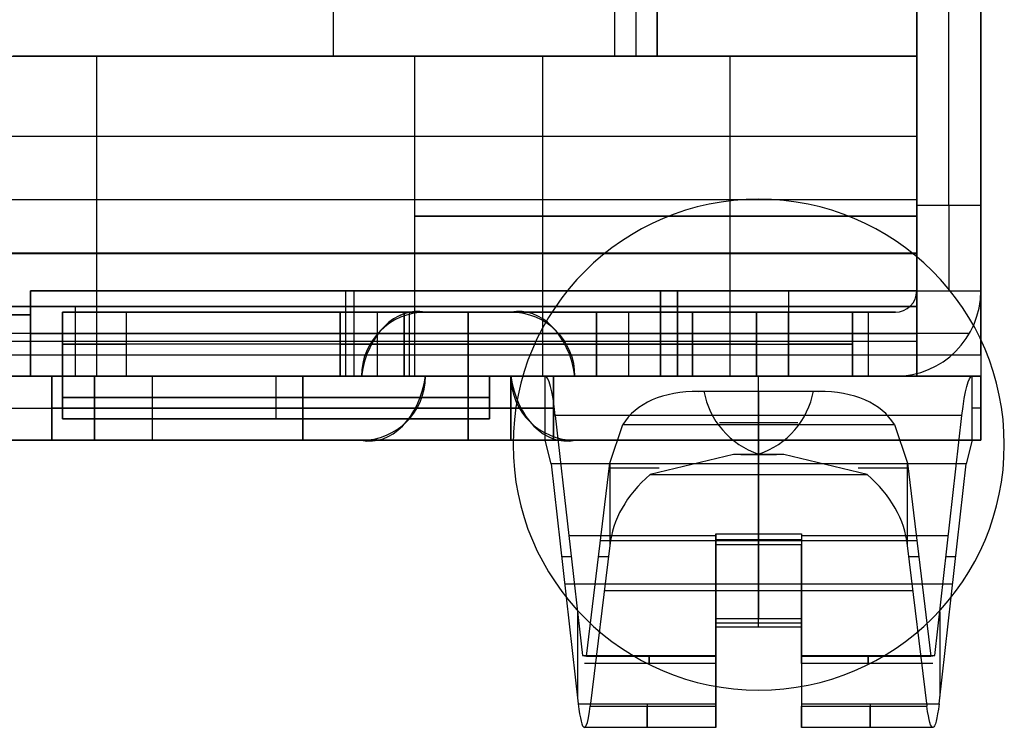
# Model space of a CAD drawing. Extents: x -64 to 57, y 4 to 161.
# Tile 43 of 256: x -50.68 to -46.07, y 48.02 to 51.38. Entities that reach past the tile are written whole.
import ezdxf

# ---------------------------------------------------------------- set-up
doc = ezdxf.new("R2010")
doc.units = 0
doc.layers.add('DEFAULT', color=7, linetype='CONTINUOUS')

msp = doc.modelspace()

# ---------------------------------------------------------------- linework, layer by layer
at = {"layer": 'DEFAULT'}
for p, q in [((-46.1771, 49.8065, 52.7366), (-46.1771, 62.1065, 52.7366)), ((-46.1771, 62.1065, 53.0366), (-46.1771, 49.8065, 53.0366)), ((-48.7771, 50.0065, 46.1166), (-48.7771, 50.0065, 45.7166)), ((-48.7771, 50.0065, 45.7166), (-48.3771, 50.0065, 45.7166)), ((-48.7771, 50.0065, 46.1166), (-48.3771, 50.0065, 46.1166)), ((-48.7771, 50.0065, 45.9166), (-48.3771, 50.0065, 45.9166)), ((-48.5771, 50.0065, 45.7166), (-48.5771, 50.0065, 46.1166)), ((-48.3771, 50.0065, 45.7166), (-48.3771, 50.0065, 46.1166)), ((-62.8671, 49.8065, 53.0366), (-46.1771, 49.8065, 53.0366)), ((-62.8671, 49.8065, 52.7366), (-46.1771, 49.8065, 52.7366)), ((-46.1771, 49.7065, 52.6366), (-62.8671, 49.7065, 52.6366)), ((-62.8671, 49.7065, 45.0666), (-46.1771, 49.7065, 45.0666)), ((-51.8971, 49.7065, 37.4966), (-48.2171, 49.7065, 37.4966)), ((-50.5271, 49.7065, 40.7866), (-50.5271, 49.7065, 41.8366)), ((-50.5271, 49.7065, 49.0366), (-50.5271, 49.7065, 50.0866)), ((-50.5271, 49.7065, 40.7866), (-50.5271, 49.4065, 40.7866)), ((-50.5271, 49.4065, 41.8366), (-50.5271, 49.7065, 41.8366)), ((-50.5271, 49.7065, 49.0366), (-50.5271, 49.4065, 49.0366)), ((-50.5271, 49.4065, 50.0866), (-50.5271, 49.7065, 50.0866)), ((-50.5271, 49.7065, 41.3116), (-50.5271, 49.4065, 41.3116)), ((-50.5271, 49.7065, 49.5616), (-50.5271, 49.4065, 49.5616)), ((-48.3771, 49.7065, 40.5866), (-50.3271, 49.7065, 40.5866)), ((-50.3271, 49.7065, 42.0366), (-48.3771, 49.7065, 42.0366)), ((-48.3771, 49.7065, 48.8366), (-50.3271, 49.7065, 48.8366)), ((-50.3271, 49.7065, 50.2866), (-48.3771, 49.7065, 50.2866)), ((-50.3271, 49.4065, 42.0366), (-50.3271, 49.7065, 42.0366)), ((-50.3271, 49.7065, 40.5866), (-50.3271, 49.4065, 40.5866)), ((-50.3271, 49.4065, 50.2866), (-50.3271, 49.7065, 50.2866)), ((-50.3271, 49.4065, 48.8366), (-50.3271, 49.7065, 48.8366)), ((-50.0571, 49.7065, 37.4966), (-50.0571, 49.4065, 37.4966)), ((-49.3521, 49.7065, 42.0366), (-49.3521, 49.4065, 42.0366)), ((-49.3521, 49.4065, 40.5866), (-49.3521, 49.7065, 40.5866)), ((-49.3521, 49.7065, 50.2866), (-49.3521, 49.4065, 50.2866)), ((-49.3521, 49.7065, 48.8366), (-49.3521, 49.4065, 48.8366)), ((-48.0771, 49.7065, 45.4166), (-49.0771, 49.7065, 45.4166)), ((-49.0771, 49.7065, 46.4166), (-48.0771, 49.7065, 46.4166)), ((-49.0771, 49.7065, 45.4166), (-49.0771, 49.7065, 46.4166)), ((-48.7771, 49.7065, 46.1166), (-48.3771, 49.7065, 46.1166)), ((-48.7771, 49.7065, 45.7166), (-48.7771, 49.7065, 46.1166)), ((-48.3771, 49.7065, 45.7166), (-48.7771, 49.7065, 45.7166)), ((-48.7771, 49.7065, 45.9166), (-48.3771, 49.7065, 45.9166)), ((-48.5771, 49.7065, 45.7166), (-48.5771, 49.7065, 46.1166)), ((-48.3771, 49.4065, 40.5866), (-48.3771, 49.7065, 40.5866)), ((-48.3771, 49.7065, 42.0366), (-48.3771, 49.4065, 42.0366)), ((-48.3771, 49.7065, 48.8366), (-48.3771, 49.4065, 48.8366)), ((-48.3771, 49.7065, 50.2866), (-48.3771, 49.4065, 50.2866)), ((-48.3771, 49.7065, 46.1166), (-48.3771, 49.7065, 45.7166)), ((-48.2171, 49.7065, 37.4966), (-46.2171, 49.7065, 37.4966)), ((-48.2171, 49.4065, 37.4966), (-48.2171, 49.7065, 37.4966)), ((-48.1771, 49.7065, 41.8366), (-48.1771, 49.7065, 40.7866)), ((-48.1771, 49.7065, 50.0866), (-48.1771, 49.7065, 49.0366)), ((-48.1771, 49.7065, 41.8366), (-48.1771, 49.4065, 41.8366)), ((-48.1771, 49.4065, 40.7866), (-48.1771, 49.7065, 40.7866)), ((-48.1771, 49.7065, 50.0866), (-48.1771, 49.4065, 50.0866)), ((-48.1771, 49.4065, 49.0366), (-48.1771, 49.7065, 49.0366)), ((-48.1771, 49.7065, 41.3116), (-48.1771, 49.4065, 41.3116)), ((-48.1771, 49.7065, 49.5616), (-48.1771, 49.4065, 49.5616)), ((-48.0771, 49.7065, 46.4166), (-48.0771, 49.7065, 45.4166)), ((-46.2171, 49.4065, 37.4966), (-46.2171, 49.7065, 37.4966)), ((-46.1771, 49.4065, 37.5766), (-46.1771, 49.7065, 37.5766)), ((-46.1771, 49.7065, 37.5766), (-46.1771, 49.7065, 52.6366)), ((-46.1771, 49.7065, 45.3066), (-46.1771, 49.4065, 45.3066)), ((-47.4973, 49.6359, 33.8152), (-47.4735, 49.6375, 33.8053)), ((-46.937, 49.6359, 33.8152), (-47.4973, 49.6359, 33.8152)), ((-47.4857, 49.6367, 33.8103), (-46.9486, 49.6367, 33.8103)), ((-47.4735, 49.6375, 33.8053), (-46.9608, 49.6375, 33.8053)), ((-47.2171, 49.6359, 33.8152), (-47.2171, 49.6375, 33.8053)), ((-47.2171, 49.3415, 33.7567), (-47.2171, 49.6375, 33.8053)), ((-46.9608, 49.6375, 33.8053), (-46.937, 49.6359, 33.8152)), ((-51.8971, 49.5565, 37.4966), (-48.2171, 49.5565, 37.4966)), ((-50.5271, 49.5565, 41.8366), (-50.5271, 49.5565, 40.7866)), ((-50.5271, 49.5565, 50.0866), (-50.5271, 49.5565, 49.0366)), ((-48.3771, 49.5565, 42.0366), (-50.3271, 49.5565, 42.0366)), ((-50.3271, 49.5565, 40.5866), (-48.3771, 49.5565, 40.5866)), ((-50.3271, 49.5565, 50.2866), (-48.3771, 49.5565, 50.2866)), ((-50.3271, 49.5565, 48.8366), (-48.3771, 49.5565, 48.8366)), ((-48.1771, 49.5565, 40.7866), (-48.1771, 49.5565, 41.8366)), ((-48.1771, 49.5565, 49.0366), (-48.1771, 49.5565, 50.0866)), ((-46.2651, 49.5233, 37.0055), (-48.1692, 49.5233, 37.0055)), ((-48.1692, 49.5233, 37.0055), (-48.0424, 48.398, 35.7065)), ((-47.2171, 49.5233, 37.0055), (-47.2171, 48.9682, 36.3646)), ((-46.3918, 48.398, 35.7065), (-46.2651, 49.5233, 37.0055)), ((-47.9138, 49.2993, 34.3887), (-47.8528, 49.4804, 34.1635)), ((-47.8528, 49.4804, 34.1635), (-46.5815, 49.4804, 34.1635)), ((-47.4001, 49.4895, 33.781), (-47.0342, 49.4895, 33.781)), ((-47.2171, 48.9167, 34.8646), (-47.2171, 49.4804, 34.1635)), ((-46.5815, 49.4804, 34.1635), (-46.5205, 49.2993, 34.3887)), ((-46.1771, 49.4065, 52.6366), (-62.8671, 49.4065, 52.6366)), ((-62.8671, 49.4065, 45.0666), (-46.1771, 49.4065, 45.0666)), ((-51.8971, 49.4065, 37.4966), (-48.2171, 49.4065, 37.4966)), ((-50.5271, 49.4065, 49.0366), (-50.5271, 49.4065, 50.0866)), ((-50.5271, 49.4065, 40.7866), (-50.5271, 49.4065, 41.8366)), ((-50.3271, 49.4065, 50.2866), (-48.3771, 49.4065, 50.2866)), ((-48.3771, 49.4065, 48.8366), (-50.3271, 49.4065, 48.8366)), ((-50.3271, 49.4065, 42.0366), (-48.3771, 49.4065, 42.0366)), ((-48.3771, 49.4065, 40.5866), (-50.3271, 49.4065, 40.5866)), ((-49.0771, 49.4065, 45.4166), (-49.0771, 49.4065, 46.4166)), ((-49.0771, 49.4065, 46.4166), (-48.0771, 49.4065, 46.4166)), ((-48.0771, 49.4065, 45.4166), (-49.0771, 49.4065, 45.4166)), ((-48.2171, 49.4065, 37.4966), (-46.2171, 49.4065, 37.4966)), ((-48.1884, 49.2966, 37.2019), (-48.2171, 49.4065, 37.4966)), ((-48.1771, 49.4065, 50.0866), (-48.1771, 49.4065, 49.0366)), ((-48.1771, 49.4065, 41.8366), (-48.1771, 49.4065, 40.7866)), ((-48.0771, 49.4065, 46.4166), (-48.0771, 49.4065, 45.4166)), ((-46.2171, 49.4065, 37.4966), (-46.2459, 49.2966, 37.2019)), ((-46.1771, 49.4065, 52.6366), (-46.1771, 49.4065, 37.5766)), ((-47.3343, 49.3399, 33.7666), (-47.7256, 49.2465, 33.9755)), ((-47.2171, 49.3415, 33.7567), (-47.3343, 49.3399, 33.7666)), ((-47.1, 49.3399, 33.7666), (-47.3343, 49.3399, 33.7666)), ((-47.3001, 49.3407, 33.7616), (-47.1342, 49.3407, 33.7616)), ((-47.1, 49.3399, 33.7666), (-47.2171, 49.3415, 33.7567)), ((-47.2171, 49.3399, 33.7666), (-47.2171, 49.3415, 33.7567)), ((-46.7087, 49.2465, 33.9755), (-47.1, 49.3399, 33.7666)), ((-46.2459, 49.2966, 37.2019), (-48.1884, 49.2966, 37.2019)), ((-48.1884, 49.2966, 37.2019), (-48.0616, 48.1713, 35.9029)), ((-48.0237, 48.3945, 35.5143), (-47.9138, 49.2993, 34.3887)), ((-47.9138, 49.2993, 34.3887), (-47.9138, 48.9144, 34.3887)), ((-47.2171, 49.2966, 37.2019), (-47.2171, 48.5713, 36.3646)), ((-46.5205, 48.9144, 34.3887), (-46.5205, 49.2993, 34.3887)), ((-46.5205, 49.2993, 34.3887), (-46.4106, 48.3945, 35.5143)), ((-46.3727, 48.1713, 35.9029), (-46.2459, 49.2966, 37.2019)), ((-47.7256, 49.2465, 33.9755), (-46.7087, 49.2465, 33.9755)), ((-47.2171, 48.5318, 34.8646), (-47.2171, 49.2465, 33.9755)), ((-48.1058, 48.9607, 36.356), (-47.4171, 48.9607, 36.356)), ((-47.4171, 48.9682, 36.3646), (-47.0171, 48.9682, 36.3646)), ((-47.4171, 48.5588, 35.8921), (-47.4171, 48.9682, 36.3646)), ((-47.4171, 48.9682, 36.3646), (-47.4171, 48.9167, 34.8646)), ((-47.2171, 48.9167, 34.8646), (-47.2171, 48.9682, 36.3646)), ((-47.0171, 48.9682, 36.3646), (-47.0171, 48.5588, 35.8921)), ((-47.0171, 48.9682, 36.3646), (-47.0171, 48.9167, 34.8646)), ((-47.0171, 48.9607, 36.356), (-46.3285, 48.9607, 36.356)), ((-47.9138, 48.9144, 34.3887), (-48.0053, 48.1607, 35.3263)), ((-47.9578, 48.9374, 34.8389), (-46.4765, 48.9374, 34.8389)), ((-47.4171, 48.9425, 35.6146), (-47.4171, 48.5515, 35.6146)), ((-47.4171, 48.9425, 35.6146), (-47.0171, 48.9425, 35.6146)), ((-47.4171, 48.9167, 34.8646), (-47.4171, 48.544, 35.3283)), ((-47.0171, 48.9167, 34.8646), (-47.4171, 48.9167, 34.8646)), ((-47.0171, 48.9425, 35.6146), (-47.0171, 48.5515, 35.6146)), ((-47.0171, 48.544, 35.3283), (-47.0171, 48.9167, 34.8646)), ((-46.4289, 48.1607, 35.3263), (-46.5205, 48.9144, 34.3887)), ((-48.1395, 48.8623, 36.7006), (-48.0948, 48.8623, 36.2424)), ((-47.9669, 48.8623, 34.9323), (-47.9202, 48.8623, 34.4535)), ((-46.5141, 48.8623, 34.4535), (-46.4674, 48.8623, 34.9323)), ((-46.3395, 48.8623, 36.2424), (-46.2948, 48.8623, 36.7006)), ((-48.125, 48.7339, 36.5524), (-46.3093, 48.7339, 36.5524)), ((-47.4171, 48.7561, 36.1198), (-47.4171, 48.7561, 35.0645)), ((-47.0171, 48.7561, 36.1198), (-47.0171, 48.7561, 35.0645)), ((-47.9394, 48.7036, 34.6509), (-46.4949, 48.7036, 34.6509)), ((-48.0655, 48.6026, 35.9426), (-48.0655, 48.2057, 35.9426)), ((-46.3688, 48.6026, 35.9426), (-46.3688, 48.2057, 35.9426)), ((-47.4171, 48.1713, 35.9029), (-47.4171, 48.5713, 36.3646)), ((-47.4171, 48.5713, 36.3646), (-47.0171, 48.5713, 36.3646)), ((-47.4171, 48.5588, 35.8921), (-47.4171, 48.5713, 36.3646)), ((-47.4171, 48.398, 35.7065), (-47.4171, 48.5588, 35.8921)), ((-47.4171, 48.544, 35.3283), (-47.4171, 48.5588, 35.8921)), ((-47.4171, 48.5515, 35.6146), (-47.0171, 48.5515, 35.6146)), ((-47.2171, 48.5318, 34.8646), (-47.2171, 48.5713, 36.3646)), ((-47.0171, 48.5713, 36.3646), (-47.0171, 48.1713, 35.9029)), ((-47.0171, 48.5713, 36.3646), (-47.0171, 48.5588, 35.8921)), ((-47.0171, 48.5588, 35.8921), (-47.0171, 48.398, 35.7065)), ((-47.0171, 48.544, 35.3283), (-47.0171, 48.5588, 35.8921)), ((-47.4171, 48.5318, 34.8646), (-47.4171, 48.544, 35.3283)), ((-47.4171, 48.544, 35.3283), (-47.4171, 48.3945, 35.5143)), ((-47.0171, 48.5318, 34.8646), (-47.4171, 48.5318, 34.8646)), ((-47.4171, 48.1607, 35.3263), (-47.4171, 48.5318, 34.8646)), ((-47.0171, 48.544, 35.3283), (-47.0171, 48.5318, 34.8646)), ((-47.0171, 48.3945, 35.5143), (-47.0171, 48.544, 35.3283)), ((-47.0171, 48.5318, 34.8646), (-47.0171, 48.1607, 35.3263)), ((-48.0424, 48.398, 35.7065), (-47.4171, 48.398, 35.7065)), ((-48.0424, 48.398, 35.7065), (-48.0237, 48.3945, 35.5143)), ((-47.4171, 48.3614, 35.6083), (-48.0329, 48.3614, 35.6083)), ((-48.0237, 48.3945, 35.5143), (-47.4171, 48.3945, 35.5143)), ((-47.4171, 48.3615, 35.6146), (-47.4171, 48.0615, 35.6146)), ((-47.0171, 48.398, 35.7065), (-46.3918, 48.398, 35.7065)), ((-47.0171, 48.3945, 35.5143), (-46.4106, 48.3945, 35.5143)), ((-47.0171, 48.3615, 35.6146), (-47.0171, 48.0615, 35.6146)), ((-46.4014, 48.3614, 35.6083), (-47.0171, 48.3614, 35.6083)), ((-46.4106, 48.3945, 35.5143), (-46.3918, 48.398, 35.7065)), ((-47.4171, 48.2483, 35.2173), (-47.4171, 48.2483, 35.9919)), ((-47.0171, 48.2483, 35.9919), (-47.0171, 48.2483, 35.2173)), ((-48.0616, 48.1713, 35.9029), (-47.4171, 48.1713, 35.9029)), ((-48.0053, 48.1607, 35.3263), (-47.4171, 48.1607, 35.3263)), ((-47.0171, 48.1713, 35.9029), (-46.3727, 48.1713, 35.9029)), ((-47.0171, 48.1607, 35.3263), (-46.4289, 48.1607, 35.3263)), ((-47.4171, 48.0614, 35.6083), (-48.0329, 48.0614, 35.6083)), ((-46.4014, 48.0614, 35.6083), (-47.0171, 48.0614, 35.6083))]:
    msp.add_line(p, q, dxfattribs=at)
at = {"layer": 'DEFAULT', "color": 254}
for p, q in [((-46.4771, 61.8065, 39.2316), (-46.4771, 50.1065, 39.2316)), ((-46.4771, 50.1065, 45.7841), (-46.4771, 61.8065, 45.7841)), ((-46.1771, 50.1065, 39.2316), (-46.1771, 61.8065, 39.2316)), ((-46.1771, 50.1065, 45.7841), (-46.1771, 61.8065, 45.7841)), ((-47.8921, 60.7065, 52.3366), (-47.8921, 51.2065, 52.3366)), ((-47.7921, 60.7065, 52.2366), (-47.7921, 51.2065, 52.2366)), ((-47.6921, 51.2065, 51.4966), (-47.6921, 60.7065, 51.4966)), ((-47.6921, 51.2065, 52.1366), (-47.6921, 60.7065, 52.1366)), ((-47.6921, 60.7065, 51.8166), (-47.6921, 51.2065, 51.8166)), ((-46.4771, 50.5065, 52.3366), (-46.4771, 52.4565, 52.3366)), ((-46.3271, 50.5065, 52.3366), (-46.3271, 52.4565, 52.3366)), ((-46.1771, 52.4565, 52.3366), (-46.1771, 50.5065, 52.3366)), ((-49.2096, 52.1154, 40.0966), (-49.2096, 51.2065, 40.0966)), ((-46.4771, 51.2065, 40.0966), (-46.4771, 51.9315, 40.0966)), ((-46.4771, 51.9315, 38.0966), (-46.4771, 50.5337, 38.0966)), ((-51.9421, 51.2065, 51.4966), (-48.7679, 51.2065, 51.4966)), ((-51.9421, 51.2065, 40.0966), (-46.4771, 51.2065, 40.0966)), ((-51.9421, 51.2065, 45.7966), (-46.4771, 51.2065, 45.7966)), ((-50.7071, 51.2065, 52.3366), (-47.8921, 51.2065, 52.3366)), ((-46.4771, 51.2065, 52.7366), (-50.7071, 51.2065, 52.7366)), ((-50.3171, 51.2065, 52.7366), (-50.3171, 49.9065, 52.7366)), ((-49.2096, 51.2065, 40.0966), (-49.2096, 51.2065, 51.4966)), ((-48.8271, 49.7065, 51.2366), (-48.8271, 51.2065, 51.2366)), ((-48.7679, 51.2065, 51.4966), (-47.6921, 51.2065, 51.4966)), ((-47.6921, 51.2065, 51.6666), (-48.6456, 51.2065, 51.6666)), ((-48.5921, 51.2065, 52.3366), (-48.5921, 51.2065, 52.7366)), ((-48.23, 51.2065, 51.4966), (-48.23, 51.2065, 51.8366)), ((-47.6921, 51.2065, 51.8366), (-48.2271, 51.2065, 51.8366)), ((-46.4771, 51.2065, 50.6366), (-48.2271, 51.2065, 50.6366)), ((-48.2271, 49.7065, 50.6366), (-48.2271, 51.2065, 50.6366)), ((-48.2271, 49.7065, 51.8366), (-48.2271, 51.2065, 51.8366)), ((-47.8921, 51.2065, 52.3366), (-47.6921, 51.2065, 52.1366)), ((-47.8421, 51.2065, 52.2866), (-46.4771, 51.2065, 52.2866)), ((-47.6921, 51.2065, 51.8366), (-47.6921, 51.2065, 52.1366)), ((-47.6921, 51.2065, 51.4966), (-47.6921, 51.2065, 51.8366)), ((-47.6921, 51.2065, 51.8366), (-46.4771, 51.2065, 51.8366)), ((-47.3521, 51.2065, 50.6366), (-47.3521, 50.1065, 50.6366)), ((-47.3521, 51.2065, 51.8366), (-47.3521, 49.7065, 51.8366)), ((-46.4771, 51.2065, 40.0966), (-46.4771, 51.2065, 50.6366)), ((-46.4771, 51.2065, 50.6366), (-46.4771, 50.1065, 50.6366)), ((-46.4771, 51.2065, 51.8366), (-46.4771, 51.2065, 52.7366)), ((-46.4771, 51.2065, 52.7366), (-46.4771, 49.9065, 52.7366)), ((-46.4771, 51.2065, 51.8366), (-46.4771, 49.7065, 51.8366)), ((-46.4771, 51.2065, 44.1666), (-46.4771, 50.1065, 44.1666)), ((-46.4771, 51.2065, 52.2866), (-46.4771, 49.7065, 52.2866)), ((-54.1571, 50.8315, 52.7366), (-46.4771, 50.8315, 52.7366)), ((-46.4771, 50.819, 50.6366), (-46.4771, 50.819, 38.0966)), ((-46.4771, 50.5337, 38.0966), (-59.2471, 50.5337, 38.0966)), ((-46.4771, 50.5337, 37.6966), (-59.2471, 50.5337, 37.6966)), ((-46.4771, 50.5337, 37.8966), (-59.2471, 50.5337, 37.8966)), ((-46.4771, 50.5337, 37.6966), (-46.4771, 50.0337, 37.6966)), ((-46.4771, 50.5337, 38.0966), (-46.4771, 50.5337, 37.6966)), ((-46.1771, 50.5065, 52.3366), (-46.4771, 50.5065, 52.3366)), ((-48.2271, 50.4565, 50.6366), (-46.4771, 50.4565, 50.6366)), ((-46.4771, 50.4565, 51.8366), (-48.2271, 50.4565, 51.8366)), ((-46.4771, 50.4565, 52.7366), (-46.4771, 50.4565, 51.8366)), ((-46.4771, 50.2815, 46.6666), (-62.6771, 50.2815, 46.6666)), ((-62.6771, 50.2815, 45.1666), (-46.4771, 50.2815, 45.1666)), ((-46.4771, 50.2815, 45.9166), (-62.6771, 50.2815, 45.9166)), ((-46.4771, 50.2837, 37.6966), (-54.3571, 50.2837, 37.6966)), ((-46.4771, 50.2815, 46.6666), (-46.4771, 50.1065, 46.6666)), ((-46.4771, 50.2815, 45.1666), (-46.4771, 50.2815, 46.6666)), ((-46.4771, 50.1065, 45.1666), (-46.4771, 50.2815, 45.1666)), ((-47.5971, 50.1065, 48.3366), (-50.6271, 50.1065, 48.3366)), ((-50.6271, 50.1065, 48.3366), (-50.6271, 50.1065, 46.6666)), ((-50.6271, 50.1065, 46.6666), (-46.4771, 50.1065, 46.6666)), ((-46.4771, 50.1065, 45.1666), (-50.6271, 50.1065, 45.1666)), ((-50.6271, 50.1065, 45.1666), (-50.6271, 50.1065, 43.5166)), ((-50.6271, 50.1065, 43.5166), (-47.6771, 50.1065, 43.5166)), ((-50.6271, 49.7065, 48.3366), (-50.6271, 50.1065, 48.3366)), ((-50.6271, 50.1065, 46.6666), (-50.6271, 49.7065, 46.6666)), ((-50.6271, 49.7065, 43.5166), (-50.6271, 50.1065, 43.5166)), ((-50.6271, 49.7065, 45.1666), (-50.6271, 50.1065, 45.1666)), ((-50.6271, 50.1065, 47.5016), (-50.6271, 49.7065, 47.5016)), ((-50.6271, 50.1065, 44.3416), (-50.6271, 49.7065, 44.3416)), ((-49.1521, 50.1065, 43.5166), (-49.1521, 49.7065, 43.5166)), ((-49.1121, 50.1065, 48.3366), (-49.1121, 49.7065, 48.3366)), ((-48.5521, 50.1065, 46.6666), (-48.5521, 50.1065, 48.3366)), ((-48.5521, 50.1065, 43.5166), (-48.5521, 50.1065, 45.1666)), ((-47.6771, 50.1065, 39.0166), (-46.4771, 50.1065, 39.0166)), ((-47.6771, 50.1065, 43.5166), (-47.6771, 50.1065, 39.0166)), ((-47.6771, 49.7065, 39.0166), (-47.6771, 50.1065, 39.0166)), ((-47.6771, 49.7065, 43.5166), (-47.6771, 50.1065, 43.5166)), ((-46.4771, 50.1065, 42.0916), (-47.6771, 50.1065, 42.0916)), ((-47.6771, 50.1065, 41.2666), (-47.6771, 49.7065, 41.2666)), ((-47.5971, 50.1065, 50.6366), (-47.5971, 49.7065, 50.6366)), ((-46.4771, 50.1065, 50.6366), (-47.5971, 50.1065, 50.6366)), ((-47.5971, 50.1065, 50.6366), (-47.5971, 50.1065, 48.3366)), ((-47.5971, 49.7065, 48.3366), (-47.5971, 50.1065, 48.3366)), ((-46.4771, 50.1065, 48.6516), (-47.5971, 50.1065, 48.6516)), ((-47.5971, 50.1065, 49.4866), (-47.5971, 49.7065, 49.4866)), ((-47.0771, 50.1065, 39.0166), (-47.0771, 49.7065, 39.0166)), ((-46.4771, 50.1065, 39.2316), (-46.4771, 50.1065, 51.9366)), ((-46.4771, 50.1065, 51.9366), (-46.1771, 50.1065, 51.9366)), ((-46.4771, 50.1065, 46.6666), (-46.4771, 50.1065, 50.6366)), ((-46.4771, 50.1065, 39.0166), (-46.4771, 50.1065, 45.1666)), ((-46.4771, 49.7065, 39.0166), (-46.4771, 50.1065, 39.0166)), ((-46.1771, 50.1065, 39.2316), (-46.1771, 50.1065, 51.9366)), ((-54.3571, 50.0337, 38.0966), (-46.4771, 50.0337, 38.0966)), ((-54.3571, 50.0337, 37.6966), (-46.4771, 50.0337, 37.6966)), ((-46.4771, 50.0337, 37.8966), (-54.3571, 50.0337, 37.8966)), ((-50.4171, 50.0337, 38.0966), (-50.4171, 49.7065, 38.0966)), ((-50.4171, 50.0337, 37.6966), (-50.4171, 50.0337, 38.0966)), ((-46.4771, 50.0337, 38.0966), (-46.4771, 49.7065, 38.0966)), ((-46.4771, 50.0337, 37.6966), (-46.4771, 50.0337, 38.0966)), ((-50.6271, 49.994, 46.6666), (-62.6771, 49.994, 46.6666)), ((-62.6771, 49.994, 45.1666), (-50.6271, 49.994, 45.1666)), ((-50.4771, 50.0065, 48.6366), (-50.4771, 50.0065, 43.3316)), ((-50.4771, 49.7065, 43.3316), (-50.4771, 50.0065, 43.3316)), ((-50.4771, 50.0065, 48.6366), (-50.4771, 49.7065, 48.6366)), ((-49.1771, 50.0065, 45.5841), (-50.4771, 50.0065, 45.5841)), ((-50.4771, 49.7065, 45.9841), (-50.4771, 50.0065, 45.9841)), ((-50.1771, 50.0065, 43.0316), (-47.5271, 50.0065, 43.0316)), ((-47.8271, 50.0065, 48.9366), (-50.1771, 50.0065, 48.9366)), ((-50.1771, 49.7065, 43.0316), (-50.1771, 50.0065, 43.0316)), ((-50.1771, 49.7065, 48.9366), (-50.1771, 50.0065, 48.9366)), ((-49.1771, 50.0065, 44.4816), (-49.1771, 50.0065, 47.1366)), ((-49.1771, 50.0065, 47.1366), (-49.1771, 49.7065, 47.1366)), ((-49.1771, 49.7065, 44.4816), (-49.1771, 50.0065, 44.4816)), ((-49.1771, 49.7065, 45.8091), (-49.1771, 50.0065, 45.8091)), ((-49.0021, 49.7065, 48.9366), (-49.0021, 50.0065, 48.9366)), ((-47.0771, 50.0065, 44.1816), (-48.8771, 50.0065, 44.1816)), ((-48.8771, 50.0065, 47.4366), (-47.0771, 50.0065, 47.4366)), ((-48.8771, 49.7065, 47.4366), (-48.8771, 50.0065, 47.4366)), ((-48.8771, 50.0065, 44.1816), (-48.8771, 49.7065, 44.1816)), ((-48.8521, 49.7065, 43.0316), (-48.8521, 50.0065, 43.0316)), ((-48.5271, 50.0065, 48.9366), (-48.5271, 50.0065, 47.4366)), ((-48.5271, 50.0065, 44.1816), (-48.5271, 50.0065, 43.0316)), ((-47.9771, 49.7065, 47.4366), (-47.9771, 50.0065, 47.4366)), ((-47.9771, 50.0065, 44.1816), (-47.9771, 49.7065, 44.1816)), ((-47.8271, 50.0065, 48.9366), (-47.8271, 49.7065, 48.9366)), ((-47.5271, 49.7065, 39.5316), (-47.5271, 50.0065, 39.5316)), ((-47.5271, 50.0065, 43.0316), (-47.5271, 50.0065, 39.5316)), ((-47.5271, 50.0065, 51.6366), (-47.5271, 50.0065, 49.2366)), ((-47.5271, 50.0065, 51.6366), (-47.5271, 49.7065, 51.6366)), ((-47.5271, 49.7065, 49.2366), (-47.5271, 50.0065, 49.2366)), ((-47.5271, 49.7065, 43.0316), (-47.5271, 50.0065, 43.0316)), ((-47.5271, 49.7065, 50.4366), (-47.5271, 50.0065, 50.4366)), ((-47.5271, 49.7065, 41.2816), (-47.5271, 50.0065, 41.2816)), ((-47.2271, 50.0065, 39.2316), (-47.2271, 49.7065, 39.2316)), ((-46.5771, 50.0065, 39.2316), (-47.2271, 50.0065, 39.2316)), ((-47.2271, 49.7065, 51.9366), (-47.2271, 50.0065, 51.9366)), ((-47.2271, 50.0065, 51.9366), (-46.5771, 50.0065, 51.9366)), ((-47.0771, 50.0065, 47.4366), (-47.0771, 49.7065, 47.4366)), ((-47.0771, 49.7065, 44.1816), (-47.0771, 50.0065, 44.1816)), ((-46.7771, 50.0065, 47.1366), (-46.7771, 50.0065, 44.4816)), ((-46.7771, 50.0065, 44.4816), (-46.7771, 49.7065, 44.4816)), ((-46.7771, 49.7065, 47.1366), (-46.7771, 50.0065, 47.1366)), ((-46.5771, 50.0065, 45.5841), (-46.7771, 50.0065, 45.5841)), ((-46.7771, 49.7065, 45.8091), (-46.7771, 50.0065, 45.8091)), ((-46.7021, 49.7065, 39.2316), (-46.7021, 50.0065, 39.2316)), ((-46.7021, 49.7065, 51.9366), (-46.7021, 50.0065, 51.9366)), ((-46.5771, 50.0065, 51.9366), (-46.5771, 50.0065, 39.2316)), ((-46.4771, 49.9065, 52.7366), (-54.1571, 49.9065, 52.7366)), ((-50.6271, 49.9065, 48.3366), (-50.6271, 49.9065, 46.6666)), ((-47.5971, 49.9065, 48.3366), (-50.6271, 49.9065, 48.3366)), ((-50.6271, 49.9065, 43.5166), (-47.6771, 49.9065, 43.5166)), ((-50.6271, 49.9065, 45.1666), (-50.6271, 49.9065, 43.5166)), ((-47.6771, 49.9065, 39.0166), (-46.4771, 49.9065, 39.0166)), ((-47.6771, 49.9065, 43.5166), (-47.6771, 49.9065, 39.0166)), ((-47.5971, 49.9065, 50.6366), (-47.5971, 49.9065, 48.3366)), ((-46.2307, 49.9065, 51.9366), (-47.2271, 49.9065, 51.9366)), ((-46.4771, 49.8701, 38.0966), (-54.3538, 49.8701, 38.0966)), ((-50.4771, 49.8565, 48.6366), (-50.4771, 49.8565, 43.3316)), ((-47.5271, 49.8565, 43.0316), (-50.1771, 49.8565, 43.0316)), ((-47.8271, 49.8565, 48.9366), (-50.1771, 49.8565, 48.9366)), ((-49.1771, 49.8565, 47.1366), (-49.1771, 49.8565, 44.4816)), ((-48.8771, 49.8565, 47.4366), (-47.0771, 49.8565, 47.4366)), ((-48.8771, 49.8565, 44.1816), (-47.0771, 49.8565, 44.1816)), ((-47.5271, 49.8565, 51.6366), (-47.5271, 49.8565, 49.2366)), ((-47.5271, 49.8565, 39.5316), (-47.5271, 49.8565, 43.0316)), ((-46.7771, 49.8565, 44.4816), (-46.7771, 49.8565, 47.1366)), ((-62.6771, 49.7065, 46.6666), (-50.6271, 49.7065, 46.6666)), ((-50.6271, 49.7065, 45.1666), (-62.6771, 49.7065, 45.1666)), ((-46.4771, 49.7065, 38.0966), (-54.1571, 49.7065, 38.0966)), ((-54.1571, 49.7065, 52.5366), (-46.4771, 49.7065, 52.5366)), ((-50.4771, 49.7065, 41.6316), (-54.1571, 49.7065, 41.6316)), ((-50.4771, 49.7065, 49.6016), (-54.1571, 49.7065, 49.6016)), ((-50.6271, 49.7065, 46.6666), (-50.6271, 49.7065, 48.3366)), ((-50.6271, 49.7065, 48.3366), (-47.5971, 49.7065, 48.3366)), ((-47.6771, 49.7065, 43.5166), (-50.6271, 49.7065, 43.5166)), ((-50.6271, 49.7065, 43.5166), (-50.6271, 49.7065, 45.1666)), ((-50.4771, 49.7065, 48.6366), (-50.4771, 49.7065, 43.3316)), ((-49.1771, 49.7065, 45.5841), (-50.4771, 49.7065, 45.5841)), ((-50.4771, 49.7065, 41.8894), (-50.4771, 49.7065, 40.8894)), ((-48.4771, 49.7065, 41.8894), (-50.4771, 49.7065, 41.8894)), ((-50.4771, 49.7065, 40.8894), (-48.4771, 49.7065, 40.8894)), ((-50.4771, 49.7065, 50.0866), (-50.4771, 49.7065, 49.0866)), ((-48.4771, 49.7065, 50.0866), (-50.4771, 49.7065, 50.0866)), ((-50.4771, 49.7065, 49.0866), (-48.4771, 49.7065, 49.0866)), ((-50.4771, 49.5065, 40.8894), (-50.4771, 49.7065, 40.8894)), ((-50.4771, 49.5065, 41.8894), (-50.4771, 49.7065, 41.8894)), ((-50.4771, 49.5065, 49.0866), (-50.4771, 49.7065, 49.0866)), ((-50.4771, 49.5065, 50.0866), (-50.4771, 49.7065, 50.0866)), ((-50.4771, 49.7065, 41.3894), (-50.4771, 49.5065, 41.3894)), ((-50.4771, 49.7065, 49.5866), (-50.4771, 49.5065, 49.5866)), ((-47.5271, 49.7065, 43.0316), (-50.1771, 49.7065, 43.0316)), ((-47.8271, 49.7065, 48.9366), (-50.1771, 49.7065, 48.9366)), ((-49.4771, 49.7065, 40.8894), (-49.4771, 49.5065, 40.8894)), ((-49.4771, 49.7065, 41.8894), (-49.4771, 49.5065, 41.8894)), ((-49.4771, 49.7065, 49.0866), (-49.4771, 49.5065, 49.0866)), ((-49.4771, 49.7065, 50.0866), (-49.4771, 49.5065, 50.0866)), ((-49.1771, 49.7065, 47.1366), (-49.1771, 49.7065, 44.4816)), ((-47.0771, 49.7065, 47.4366), (-48.8771, 49.7065, 47.4366)), ((-48.8771, 49.7065, 44.1816), (-47.0771, 49.7065, 44.1816)), ((-48.5271, 49.7065, 48.9366), (-48.5271, 49.7065, 47.4366)), ((-48.5271, 49.7065, 44.1816), (-48.5271, 49.7065, 43.0316)), ((-48.4771, 49.7065, 40.8894), (-48.4771, 49.7065, 41.8894)), ((-48.4771, 49.7065, 49.0866), (-48.4771, 49.7065, 50.0866)), ((-48.4771, 49.7065, 40.8894), (-48.4771, 49.5065, 40.8894)), ((-48.4771, 49.5065, 41.8894), (-48.4771, 49.7065, 41.8894)), ((-48.4771, 49.7065, 49.0866), (-48.4771, 49.5065, 49.0866)), ((-48.4771, 49.5065, 50.0866), (-48.4771, 49.7065, 50.0866)), ((-47.6771, 49.7065, 41.6316), (-48.4771, 49.7065, 41.6316)), ((-47.5971, 49.7065, 49.6016), (-48.4771, 49.7065, 49.6016)), ((-48.4771, 49.7065, 41.3894), (-48.4771, 49.5065, 41.3894)), ((-48.4771, 49.7065, 49.5866), (-48.4771, 49.5065, 49.5866)), ((-47.5971, 49.7065, 50.6366), (-48.2271, 49.7065, 50.6366)), ((-46.4771, 49.7065, 51.8366), (-48.2271, 49.7065, 51.8366)), ((-46.4771, 49.7065, 39.0166), (-47.6771, 49.7065, 39.0166)), ((-47.6771, 49.7065, 39.0166), (-47.6771, 49.7065, 43.5166)), ((-47.5971, 49.7065, 48.3366), (-47.5971, 49.7065, 50.6366)), ((-47.5271, 49.7065, 51.6366), (-47.5271, 49.7065, 49.2366)), ((-47.5271, 49.7065, 39.5316), (-47.5271, 49.7065, 43.0316)), ((-47.2271, 49.7065, 39.2316), (-46.5771, 49.7065, 39.2316)), ((-46.5771, 49.7065, 51.9366), (-47.2271, 49.7065, 51.9366)), ((-46.7771, 49.7065, 44.4816), (-46.7771, 49.7065, 47.1366)), ((-46.5771, 49.7065, 45.5841), (-46.7771, 49.7065, 45.5841)), ((-46.5771, 49.7065, 39.2316), (-46.5771, 49.7065, 51.9366)), ((-46.4771, 49.7065, 38.0966), (-46.4771, 49.7065, 39.0166)), ((-46.4771, 49.7065, 52.5366), (-46.4771, 49.7065, 51.8366)), ((-50.4771, 49.6065, 40.8894), (-48.4771, 49.6065, 40.8894)), ((-50.4771, 49.6065, 41.8894), (-50.4771, 49.6065, 40.8894)), ((-48.4771, 49.6065, 41.8894), (-50.4771, 49.6065, 41.8894)), ((-50.4771, 49.6065, 49.0866), (-48.4771, 49.6065, 49.0866)), ((-50.4771, 49.6065, 50.0866), (-50.4771, 49.6065, 49.0866)), ((-48.4771, 49.6065, 50.0866), (-50.4771, 49.6065, 50.0866)), ((-48.4771, 49.6065, 40.8894), (-48.4771, 49.6065, 41.8894)), ((-48.4771, 49.6065, 49.0866), (-48.4771, 49.6065, 50.0866)), ((-48.4771, 49.5065, 40.8894), (-50.4771, 49.5065, 40.8894)), ((-50.4771, 49.5065, 40.8894), (-50.4771, 49.5065, 41.8894)), ((-50.4771, 49.5065, 41.8894), (-48.4771, 49.5065, 41.8894)), ((-48.4771, 49.5065, 49.0866), (-50.4771, 49.5065, 49.0866)), ((-50.4771, 49.5065, 49.0866), (-50.4771, 49.5065, 50.0866)), ((-50.4771, 49.5065, 50.0866), (-48.4771, 49.5065, 50.0866)), ((-48.4771, 49.5065, 41.3894), (-50.4771, 49.5065, 41.3894)), ((-48.4771, 49.5065, 49.5866), (-50.4771, 49.5065, 49.5866)), ((-49.4771, 49.5065, 41.8894), (-49.4771, 49.5065, 40.8894)), ((-49.4771, 49.5065, 50.0866), (-49.4771, 49.5065, 49.0866)), ((-48.4771, 49.5065, 41.8894), (-48.4771, 49.5065, 40.8894)), ((-48.4771, 49.5065, 50.0866), (-48.4771, 49.5065, 49.0866))]:
    msp.add_line(p, q, dxfattribs=at)
at = {"layer": 'DEFAULT', "color": 156}
for p, q in [((-47.2169, 50.5362, 37.5166), (-47.2169, 50.5362, 35.8806)), ((-48.3669, 49.3862, 37.5166), (-48.3669, 49.3862, 35.8806)), ((-46.0669, 49.3862, 35.8806), (-46.0669, 49.3862, 37.5166)), ((-47.2169, 48.2362, 37.5166), (-47.2169, 48.2362, 35.8806))]:
    msp.add_line(p, q, dxfattribs=at)
at = {"layer": 'DEFAULT', "color": 254, "extrusion": (-1.19249e-08, 1, -2.16003e-16)}
for centre, start, end in [((48.2271, 51.2366, 51.2065), 270, 25.6793), ((48.2271, 51.2366, 51.2065), 25.6793, 90), ((48.2271, 51.2366, 49.7065), 270, 90)]:
    msp.add_arc(centre, 0.6, start, end, dxfattribs=at)
at = {"layer": 'DEFAULT', "color": 156}
for centre, start, end in [((-47.2169, 49.3862, 37.5166), 0, 180), ((-47.2169, 49.3862, 35.8806), 0, 180), ((-47.2169, 49.3862, 36.6986), 0, 180), ((-47.2169, 49.3862, 37.5166), 180, 0), ((-47.2169, 49.3862, 35.8806), 180, 0), ((-47.2169, 49.3862, 36.6986), 180, 0)]:
    msp.add_arc(centre, 1.15, start, end, dxfattribs=at)
at = {"layer": 'DEFAULT', "color": 254, "extrusion": (1, 1.19249e-08, 9.2217e-16)}
msp.add_arc((50.5065, 51.9366, -46.4771), 0.4, 90, 180, dxfattribs=at)
at = {"layer": 'DEFAULT', "color": 254, "extrusion": (1, 1.19249e-08, 0)}
for centre, radius in [((50.5065, 51.9366, -46.3271), 0.4), ((49.9065, 52.5366, -50.3171), 0.2)]:
    msp.add_arc(centre, radius, 90, 180, dxfattribs=at)
at = {"layer": 'DEFAULT', "color": 254, "extrusion": (1, 1.19249e-08, 1.4988e-15)}
msp.add_arc((50.5065, 51.9366, -46.1771), 0.4, 90, 180, dxfattribs=at)
at = {"layer": 'DEFAULT', "color": 254, "extrusion": (-1.19249e-08, 1, 0)}
for centre, radius, start, end in [((48.2271, 51.2366, 50.4565), 0.6, 270, 90), ((50.1771, 43.3316, 49.8565), 0.3, 270, 360), ((50.1771, 48.6366, 49.8565), 0.3, 0, 90), ((48.8771, 47.1366, 49.8565), 0.3, 0, 90), ((48.8771, 44.4816, 49.8565), 0.3, 270, 0), ((47.8271, 49.2366, 49.8565), 0.3, 180, 270), ((47.2271, 51.6366, 49.8565), 0.3, 0, 90), ((47.0771, 44.4816, 49.8565), 0.3, 180, 270), ((47.0771, 47.1366, 49.8565), 0.3, 90, 180)]:
    msp.add_arc(centre, radius, start, end, dxfattribs=at)
at = {"layer": 'DEFAULT', "color": 254}
for centre, radius in [((-46.5771, 50.1065, 39.2316), 0.1), ((-46.5771, 50.1065, 51.9366), 0.1), ((-46.5771, 50.1065, 39.2316), 0.4), ((-46.5771, 50.1065, 51.9366), 0.4), ((-46.5771, 50.1065, 45.5841), 0.1), ((-46.5771, 50.1065, 45.5841), 0.4)]:
    msp.add_arc(centre, radius, 270, 0, dxfattribs=at)
at = {"layer": 'DEFAULT', "extrusion": (-0.707107, -1.94558e-07, 0.707107)}
msp.add_arc((-49.6307, -2.2167, 66.8171), 0.3794, 172.0451, 258.4837, dxfattribs=at)
at = {"layer": 'DEFAULT', "extrusion": (0.707107, -1.77694e-07, 0.707107)}
for centre, start, end in [((49.6307, 67.1525, -1.8813), 352.0451, 78.4837), ((49.7822, 67.4718, -1.8813), 172.0451, 258.4837)]:
    msp.add_arc(centre, 0.3794, start, end, dxfattribs=at)
at = {"layer": 'DEFAULT', "extrusion": (0.707107, 1.94558e-07, 0.707107)}
msp.add_arc((49.6307, 66.4818, -1.8813), 0.3794, 281.5163, 7.9549, dxfattribs=at)
at = {"layer": 'DEFAULT', "extrusion": (-0.707107, 1.77694e-07, 0.707107)}
for centre, start, end in [((-49.6307, -1.546, 66.8172), 101.5163, 187.9549), ((-49.7822, -1.2267, 66.8172), 281.5163, 7.9549)]:
    msp.add_arc(centre, 0.3794, start, end, dxfattribs=at)
at = {"layer": 'DEFAULT', "color": 254, "extrusion": (-1.19249e-08, 1, -2.00728e-16)}
for centre, start, end in [((50.1771, 43.3316, 50.0065), 270, 0), ((48.8771, 47.1366, 50.0065), 0, 90), ((47.8271, 49.2366, 50.0065), 180, 270), ((47.2271, 51.6366, 50.0065), 0, 90), ((47.0771, 44.4816, 50.0065), 180, 270), ((47.0771, 47.1366, 50.0065), 90, 180), ((50.1771, 43.3316, 49.7065), 270, 0), ((48.8771, 47.1366, 49.7065), 0, 90), ((47.8271, 49.2366, 49.7065), 180, 270), ((47.2271, 51.6366, 49.7065), 0, 90), ((47.0771, 44.4816, 49.7065), 180, 270), ((47.0771, 47.1366, 49.7065), 90, 180)]:
    msp.add_arc(centre, 0.3, start, end, dxfattribs=at)
at = {"layer": 'DEFAULT', "color": 254, "extrusion": (-1.19249e-08, 1, 2.75987e-15)}
msp.add_arc((50.1771, 48.6366, 50.0065), 0.3, 0, 90, dxfattribs=at)
at = {"layer": 'DEFAULT', "color": 254, "extrusion": (-1.19249e-08, 1, -3.16132e-15)}
for centre in [(48.8771, 44.4816, 50.0065), (47.2271, 39.5316, 50.0065), (48.8771, 44.4816, 49.7065), (47.2271, 39.5316, 49.7065)]:
    msp.add_arc(centre, 0.3, 270, 0, dxfattribs=at)
at = {"layer": 'DEFAULT'}
for centre, start, end in [((-48.7771, 49.7065, 45.9166), 90, 180), ((-48.3771, 49.7065, 45.9166), 0, 90), ((-49.0771, 49.7065, 45.9166), 270, 0), ((-48.0771, 49.7065, 45.9166), 180, 270)]:
    msp.add_arc(centre, 0.3, start, end, dxfattribs=at)
at = {"layer": 'DEFAULT', "extrusion": (1, 1.19249e-08, 0)}
for centre, radius, start, end in [((49.7065, 45.7166, -48.5771), 0.3, 270, 0), ((49.7065, 46.1166, -48.5771), 0.3, 0, 90), ((49.7065, 46.4166, -48.5771), 0.3, 180, 270), ((49.7065, 45.4166, -48.5771), 0.3, 90, 180), ((48.9565, 37.4966, -47.2171), 0.75, 319.0973, 360), ((48.8958, 33.6936, -47.2171), 0.75, 9.3307, 38.7946), ((48.9565, 37.4966, -47.2171), 0.45, 319.0973, 360), ((48.8958, 33.6936, -47.2171), 0.45, 9.3307, 38.7946), ((48.5114, 35.6083, -47.7298), 0.15, 139.0973, 218.7946), ((48.5114, 35.6083, -46.7045), 0.15, 139.0973, 218.7946), ((48.5114, 35.6083, -47.7394), 0.45, 139.0973, 218.7946), ((48.5114, 35.6083, -47.4171), 0.45, 139.0973, 218.7946), ((48.5114, 35.6083, -47.0171), 0.45, 139.0973, 218.7946), ((48.5114, 35.6083, -46.6949), 0.45, 139.0973, 218.7946)]:
    msp.add_arc(centre, radius, start, end, dxfattribs=at)
at = {"layer": 'DEFAULT', "color": 254, "extrusion": (1, 1.19249e-08, 6.50634e-16)}
msp.add_arc((49.9065, 52.5366, -46.4771), 0.2, 90, 180, dxfattribs=at)
at = {"layer": 'DEFAULT', "color": 254, "extrusion": (-1.19249e-08, 1, -7.10543e-15)}
msp.add_arc((47.2271, 39.5316, 49.8565), 0.3, 270, 0, dxfattribs=at)
at = {"layer": 'DEFAULT', "extrusion": (1, 1.19249e-08, -4.44089e-15)}
msp.add_arc((49.8065, 52.6366, -46.1771), 0.4, 90, 180, dxfattribs=at)
at = {"layer": 'DEFAULT', "extrusion": (1, 1.19249e-08, -1.77636e-14)}
msp.add_arc((49.8065, 52.6366, -46.1771), 0.1, 90, 180, dxfattribs=at)
at = {"layer": 'DEFAULT', "extrusion": (-1.19249e-08, 1, -1.94496e-29)}
msp.add_arc((50.3271, 41.8366, 49.7065), 0.2, 0, 90, dxfattribs=at)
at = {"layer": 'DEFAULT', "extrusion": (-1.19249e-08, 1, 0)}
for centre, radius, start, end in [((50.3271, 40.7866, 49.7065), 0.2, 270, 360), ((50.3271, 50.0866, 49.7065), 0.2, 0, 90), ((50.3271, 49.0366, 49.7065), 0.2, 270, 360), ((48.3771, 40.7866, 49.7065), 0.2, 180, 270), ((48.3771, 41.8366, 49.7065), 0.2, 90, 180), ((48.3771, 49.0366, 49.7065), 0.2, 180, 270), ((48.3771, 50.0866, 49.7065), 0.2, 90, 180), ((50.3271, 41.8366, 49.5565), 0.2, 0, 90), ((50.3271, 40.7866, 49.5565), 0.2, 270, 0), ((50.3271, 50.0866, 49.5565), 0.2, 0, 90), ((50.3271, 49.0366, 49.5565), 0.2, 270, 0), ((48.3771, 40.7866, 49.5565), 0.2, 180, 270), ((48.3771, 41.8366, 49.5565), 0.2, 90, 180), ((48.3771, 49.0366, 49.5565), 0.2, 180, 270), ((48.3771, 50.0866, 49.5565), 0.2, 90, 180), ((46.2771, 37.5766, 49.5565), 0.1, 180, 233.1301), ((50.3271, 41.8366, 49.4065), 0.2, 0, 90), ((50.3271, 40.7866, 49.4065), 0.2, 270, 360), ((50.3271, 49.0366, 49.4065), 0.2, 270, 360), ((48.3771, 40.7866, 49.4065), 0.2, 180, 270), ((48.3771, 41.8366, 49.4065), 0.2, 90, 180), ((48.3771, 49.0366, 49.4065), 0.2, 180, 270), ((48.3771, 50.0866, 49.4065), 0.2, 90, 180), ((47.2171, 34.4567, 49.276), 0.7, 311.7472, 354.4259), ((47.2171, 34.4567, 49.276), 0.7, 185.5741, 228.2539)]:
    msp.add_arc(centre, radius, start, end, dxfattribs=at)
at = {"layer": 'DEFAULT', "color": 254, "extrusion": (-1.19249e-08, 1, 5.72046e-15)}
msp.add_arc((50.1771, 48.6366, 49.7065), 0.3, 0, 90, dxfattribs=at)
at = {"layer": 'DEFAULT', "extrusion": (-0.707107, -1.94561e-07, 0.707107)}
msp.add_arc((-49.7822, -2.5359, 66.8171), 0.3794, 352.0451, 78.4837, dxfattribs=at)
at = {"layer": 'DEFAULT', "extrusion": (0.707107, 1.94561e-07, 0.707107)}
msp.add_arc((49.7822, 66.1625, -1.8813), 0.3794, 101.5163, 187.9549, dxfattribs=at)
at = {"layer": 'DEFAULT', "extrusion": (0.995271, 1.18688e-08, 0.097133)}
msp.add_arc((48.9508, 42.0025, -44.347), 0.7557, 319.2578, 0.0171, dxfattribs=at)
at = {"layer": 'DEFAULT', "extrusion": (0.995271, 1.18682e-08, -0.097133)}
msp.add_arc((48.9508, 32.8298, -49.6408), 0.7557, 319.2578, 0.0171, dxfattribs=at)
at = {"layer": 'DEFAULT', "extrusion": (-1.19249e-08, 1, 8.52651e-15)}
msp.add_arc((46.2771, 37.5766, 49.7065), 0.1, 180, 233.1301, dxfattribs=at)
at = {"layer": 'DEFAULT', "extrusion": (0.296118, 0.722435, 0.624822)}
msp.add_arc((62.4495, 9.4619, 42.9224), 0.5968, 302.9194, 354.7236, dxfattribs=at)
at = {"layer": 'DEFAULT', "extrusion": (1.93287e-09, -0.162132, 0.986769)}
msp.add_arc((-47.0916, 54.5285, 25.3102), 0.3877, 189.9285, 251.1054, dxfattribs=at)
at = {"layer": 'DEFAULT', "extrusion": (1.93374e-09, -0.162132, 0.986769)}
msp.add_arc((-47.3427, 54.5285, 25.3102), 0.3877, 288.8946, 350.0715, dxfattribs=at)
at = {"layer": 'DEFAULT', "extrusion": (-0.295987, 0.722557, 0.624743)}
msp.add_arc((24.9431, -12.906, 70.8833), 0.5968, 185.2857, 237.0867, dxfattribs=at)
at = {"layer": 'DEFAULT', "extrusion": (-1.19249e-08, 1, -2.71926e-31)}
msp.add_arc((50.3271, 50.0866, 49.4065), 0.2, 0, 90, dxfattribs=at)
at = {"layer": 'DEFAULT', "extrusion": (-1.19249e-08, 1, 2.13163e-14)}
msp.add_arc((46.2771, 37.5766, 49.4065), 0.1, 180, 233.1301, dxfattribs=at)
at = {"layer": 'DEFAULT', "extrusion": (-9.29333e-09, 0.779397, 0.626531)}
msp.add_arc((46.8874, -3.7779, 59.6693), 1.0285, 324.5765, 356.3179, dxfattribs=at)
at = {"layer": 'DEFAULT', "extrusion": (-9.29495e-09, 0.779397, 0.626531)}
msp.add_arc((47.5469, -3.7779, 59.6693), 1.0285, 183.6821, 215.4235, dxfattribs=at)
at = {"layer": 'DEFAULT', "extrusion": (1, 1.19249e-08, 1.65436e-24)}
msp.add_arc((48.5114, 35.6083, -47.4171), 0.15, 139.0973, 218.7946, dxfattribs=at)
at = {"layer": 'DEFAULT', "extrusion": (1, 1.19249e-08, 5.26161e-16)}
msp.add_arc((48.5114, 35.6083, -47.0171), 0.15, 139.0973, 218.7946, dxfattribs=at)
at = {"layer": 'DEFAULT', "extrusion": (0.995271, 1.18686e-08, 0.097133)}
msp.add_arc((48.5152, 40.1055, -44.347), 0.4538, 139.2759, 218.626, dxfattribs=at)
at = {"layer": 'DEFAULT', "extrusion": (0.995271, 1.18685e-08, -0.097133)}
msp.add_arc((48.5152, 30.9328, -49.6408), 0.4538, 139.2759, 218.626, dxfattribs=at)

doc.saveas('drawing.dxf')
